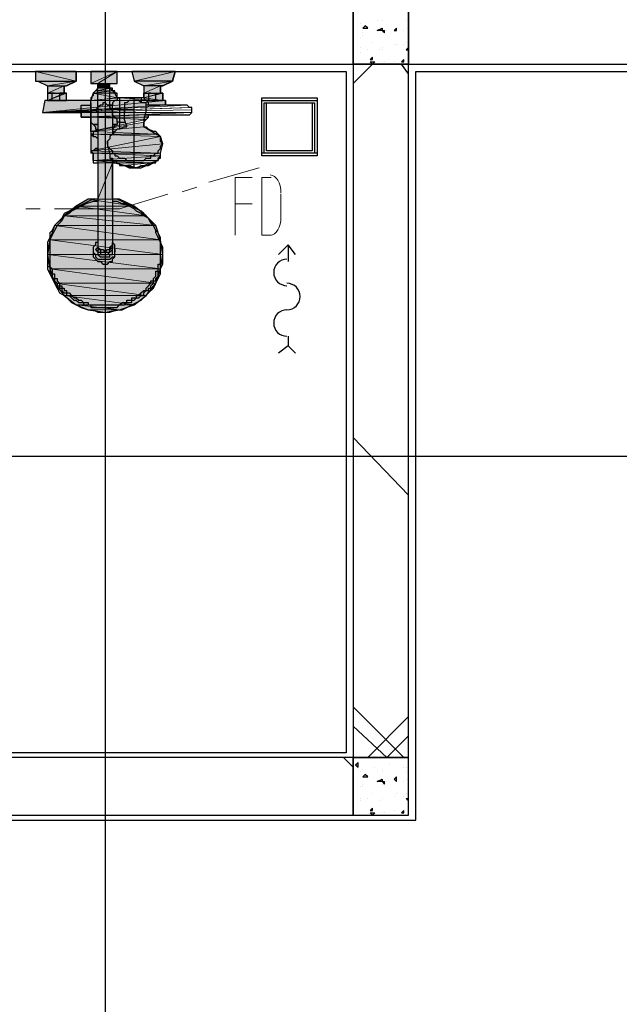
# Model space of a CAD drawing. Header units: millimetres. Extents: x 0 to 420, y 0 to 297.
# Tile 47 of 68: x 263 to 273, y 156 to 174. Entities that reach past the tile are written whole.
import ezdxf

# ---------------------------------------------------------------- set-up
doc = ezdxf.new("R2010")
doc.units = ezdxf.units.MM
doc.layers.add('FILL_FFFFFF', color=7, linetype='Continuous', true_color=0xffffff)
doc.layers.add('LINE_FFFFFF', color=7, linetype='Continuous', true_color=0xffffff)
doc.layers.add('LINE_000000', color=7, linetype='Continuous')

msp = doc.modelspace()

# ---------------------------------------------------------------- hatches: boundary and pattern name
at = {"layer": 'FILL_FFFFFF'}
h = msp.add_hatch(color=7, dxfattribs=at)
h.dxf.hatch_style = 1
h.paths.add_polyline_path([(262.848, 172.551), (263.567, 172.551), (262.848, 172.72), (262.848, 172.551)])
h = msp.add_hatch(color=7, dxfattribs=at)
h.dxf.hatch_style = 1
h.paths.add_polyline_path([(263.567, 172.551), (262.848, 172.72), (263.567, 172.72), (263.567, 172.551)])
h = msp.add_hatch(color=7, dxfattribs=at)
h.dxf.hatch_style = 1
h.paths.add_polyline_path([(263.821, 172.508), (263.948, 172.508), (264.287, 172.72), (263.821, 172.508)])
h = msp.add_hatch(color=7, dxfattribs=at)
h.dxf.hatch_style = 1
h.paths.add_polyline_path([(263.821, 172.72), (263.821, 172.508), (264.287, 172.72), (263.821, 172.72)])
h = msp.add_hatch(color=7, dxfattribs=at)
h.dxf.hatch_style = 1
h.paths.add_polyline_path([(263.948, 172.508), (264.287, 172.72), (264.287, 172.508), (263.948, 172.508)])
h = msp.add_hatch(color=7, dxfattribs=at)
h.dxf.hatch_style = 1
h.paths.add_polyline_path([(264.541, 172.72), (264.583, 172.551), (265.303, 172.72), (264.541, 172.72)])
h = msp.add_hatch(color=7, dxfattribs=at)
h.dxf.hatch_style = 1
h.paths.add_polyline_path([(265.303, 172.72), (264.583, 172.551), (265.261, 172.551), (265.303, 172.72)])
h = msp.add_hatch(color=7, dxfattribs=at)
h.dxf.hatch_style = 1
h.paths.add_polyline_path([(262.89, 172.551), (263.059, 172.466), (263.567, 172.551), (262.89, 172.551)])
h = msp.add_hatch(color=7, dxfattribs=at)
h.dxf.hatch_style = 1
h.paths.add_polyline_path([(263.567, 172.551), (263.059, 172.466), (263.398, 172.466), (263.567, 172.551)])
h = msp.add_hatch(color=7, dxfattribs=at)
h.dxf.hatch_style = 1
h.paths.add_polyline_path([(263.059, 172.466), (263.356, 172.466), (263.059, 172.339), (263.059, 172.466)])
h = msp.add_hatch(color=7, dxfattribs=at)
h.dxf.hatch_style = 1
h.paths.add_polyline_path([(263.356, 172.466), (263.059, 172.339), (263.356, 172.339), (263.356, 172.466)])
h = msp.add_hatch(color=7, dxfattribs=at)
h.dxf.hatch_style = 1
h.paths.add_polyline_path([(264.16, 172.508), (263.948, 172.424), (264.16, 172.424), (264.16, 172.508)])
h = msp.add_hatch(color=7, dxfattribs=at)
h.dxf.hatch_style = 1
h.paths.add_polyline_path([(263.948, 172.508), (263.948, 172.424), (264.16, 172.508), (263.948, 172.508)])
h = msp.add_hatch(color=7, dxfattribs=at)
h.dxf.hatch_style = 1
h.paths.add_polyline_path([(264.583, 172.551), (264.753, 172.466), (265.261, 172.551), (264.583, 172.551)])
h = msp.add_hatch(color=7, dxfattribs=at)
h.dxf.hatch_style = 1
h.paths.add_polyline_path([(265.261, 172.551), (264.753, 172.466), (265.091, 172.466), (265.261, 172.551)])
h = msp.add_hatch(color=7, dxfattribs=at)
h.dxf.hatch_style = 1
h.paths.add_polyline_path([(265.049, 172.466), (264.753, 172.339), (265.049, 172.339), (265.049, 172.466)])
h = msp.add_hatch(color=7, dxfattribs=at)
h.dxf.hatch_style = 1
h.paths.add_polyline_path([(264.753, 172.466), (264.753, 172.339), (265.049, 172.466), (264.753, 172.466)])
h = msp.add_hatch(color=7, dxfattribs=at)
h.dxf.hatch_style = 1
h.paths.add_polyline_path([(263.398, 172.339), (263.059, 172.212), (263.398, 172.212), (263.398, 172.339)])
h = msp.add_hatch(color=7, dxfattribs=at)
h.dxf.hatch_style = 1
h.paths.add_polyline_path([(263.059, 172.339), (263.059, 172.212), (263.356, 172.339), (263.059, 172.339)])
h = msp.add_hatch(color=7, dxfattribs=at)
h.dxf.hatch_style = 1
h.paths.add_polyline_path([(263.821, 172.212), (264.287, 172.254), (263.864, 172.339), (263.821, 172.212)])
h = msp.add_hatch(color=7, dxfattribs=at)
h.dxf.hatch_style = 1
h.paths.add_polyline_path([(263.906, 172.381), (264.202, 172.381), (263.864, 172.339), (263.906, 172.381)])
h = msp.add_hatch(color=7, dxfattribs=at)
h.dxf.hatch_style = 1
h.paths.add_polyline_path([(264.202, 172.381), (263.864, 172.339), (264.245, 172.339), (264.202, 172.381)])
h = msp.add_hatch(color=7, dxfattribs=at)
h.dxf.hatch_style = 1
h.paths.add_polyline_path([(264.287, 172.254), (263.864, 172.339), (264.245, 172.339), (264.287, 172.254)])
h = msp.add_hatch(color=7, dxfattribs=at)
h.dxf.hatch_style = 1
h.paths.add_polyline_path([(265.091, 172.339), (264.753, 172.254), (265.091, 172.212), (265.091, 172.339)])
h = msp.add_hatch(color=7, dxfattribs=at)
h.dxf.hatch_style = 1
h.paths.add_polyline_path([(264.753, 172.339), (264.753, 172.254), (265.049, 172.339), (264.753, 172.339)])
h = msp.add_hatch(color=7, dxfattribs=at)
h.dxf.hatch_style = 1
h.paths.add_polyline_path([(263.017, 172.212), (265.134, 172.212), (262.975, 172), (263.017, 172.212)])
h = msp.add_hatch(color=7, dxfattribs=at)
h.dxf.hatch_style = 1
h.paths.add_polyline_path([(265.134, 172.212), (262.975, 172), (265.134, 172.127), (265.134, 172.212)])
h = msp.add_hatch(color=7, dxfattribs=at)
h.dxf.hatch_style = 1
h.paths.add_polyline_path([(264.329, 172.254), (263.821, 172.212), (265.049, 172.212), (264.329, 172.254)])
h = msp.add_hatch(color=7, dxfattribs=at)
h.dxf.hatch_style = 1
h.paths.add_polyline_path([(263.652, 172), (263.652, 171.916), (265.599, 172), (263.652, 172)])
h = msp.add_hatch(color=7, dxfattribs=at)
h.dxf.hatch_style = 1
h.paths.add_polyline_path([(263.821, 171.916), (263.821, 171.662), (264.795, 171.873), (263.821, 171.916)])
h = msp.add_hatch(color=7, dxfattribs=at)
h.dxf.hatch_style = 1
h.paths.add_polyline_path([(264.837, 171.916), (263.821, 171.916), (264.795, 171.873), (264.837, 171.916)])
h = msp.add_hatch(color=7, dxfattribs=at)
h.dxf.hatch_style = 1
h.paths.add_polyline_path([(264.753, 171.831), (263.821, 171.662), (264.753, 171.746), (264.753, 171.831)])
h = msp.add_hatch(color=7, dxfattribs=at)
h.dxf.hatch_style = 1
h.paths.add_polyline_path([(264.753, 171.746), (263.821, 171.662), (264.964, 171.619), (264.753, 171.746)])
h = msp.add_hatch(color=7, dxfattribs=at)
h.dxf.hatch_style = 1
h.paths.add_polyline_path([(263.821, 171.323), (265.049, 171.577), (263.821, 171.619), (263.821, 171.323)])
h = msp.add_hatch(color=7, dxfattribs=at)
h.dxf.hatch_style = 1
h.paths.add_polyline_path([(265.049, 171.577), (263.821, 171.619), (264.964, 171.619), (265.049, 171.577)])
h = msp.add_hatch(color=7, dxfattribs=at)
h.dxf.hatch_style = 1
h.paths.add_polyline_path([(263.821, 171.323), (265.091, 171.45), (265.049, 171.577), (263.821, 171.323)])
h = msp.add_hatch(color=7, dxfattribs=at)
h.dxf.hatch_style = 1
h.paths.add_polyline_path([(265.049, 171.281), (263.821, 171.323), (265.091, 171.45), (265.049, 171.281)])
h = msp.add_hatch(color=7, dxfattribs=at)
h.dxf.hatch_style = 1
h.paths.add_polyline_path([(263.864, 171.281), (265.049, 171.281), (263.821, 171.323), (263.864, 171.281)])
h = msp.add_hatch(color=7, dxfattribs=at)
h.dxf.hatch_style = 1
h.paths.add_polyline_path([(263.864, 171.154), (265.049, 171.238), (263.864, 171.281), (263.864, 171.154)])
h = msp.add_hatch(color=7, dxfattribs=at)
h.dxf.hatch_style = 1
h.paths.add_polyline_path([(265.049, 171.238), (263.864, 171.281), (265.049, 171.281), (265.049, 171.238)])
h = msp.add_hatch(color=7, dxfattribs=at)
h.dxf.hatch_style = 1
h.paths.add_polyline_path([(265.049, 171.238), (265.007, 171.154), (263.864, 171.154), (265.049, 171.238)])
h = msp.add_hatch(color=7, dxfattribs=at)
h.dxf.hatch_style = 1
h.paths.add_polyline_path([(265.007, 171.154), (263.864, 171.154), (264.88, 171.111), (265.007, 171.154)])
h = msp.add_hatch(color=7, dxfattribs=at)
h.dxf.hatch_style = 1
h.paths.add_polyline_path([(263.948, 171.111), (264.202, 171.111), (263.948, 170.476), (263.948, 171.111)])
h = msp.add_hatch(color=7, dxfattribs=at)
h.dxf.hatch_style = 1
h.paths.add_polyline_path([(264.202, 171.111), (263.948, 170.476), (264.202, 170.476), (264.202, 171.111)])
h = msp.add_hatch(color=7, dxfattribs=at)
h.dxf.hatch_style = 1
h.paths.add_polyline_path([(264.245, 171.111), (264.414, 171.069), (264.88, 171.111), (264.245, 171.111)])
h = msp.add_hatch(color=7, dxfattribs=at)
h.dxf.hatch_style = 1
h.paths.add_polyline_path([(263.567, 170.349), (264.583, 170.349), (263.779, 170.476), (263.567, 170.349)])
h = msp.add_hatch(color=7, dxfattribs=at)
h.dxf.hatch_style = 1
h.paths.add_polyline_path([(264.583, 170.349), (263.779, 170.476), (264.329, 170.476), (264.583, 170.349)])
h = msp.add_hatch(color=7, dxfattribs=at)
h.dxf.hatch_style = 1
h.paths.add_polyline_path([(263.356, 170.18), (264.795, 170.18), (263.567, 170.349), (263.356, 170.18)])
h = msp.add_hatch(color=7, dxfattribs=at)
h.dxf.hatch_style = 1
h.paths.add_polyline_path([(264.795, 170.18), (263.567, 170.349), (264.583, 170.349), (264.795, 170.18)])
h = msp.add_hatch(color=7, dxfattribs=at)
h.dxf.hatch_style = 1
h.paths.add_polyline_path([(263.186, 170.011), (264.964, 170.011), (263.356, 170.18), (263.186, 170.011)])
h = msp.add_hatch(color=7, dxfattribs=at)
h.dxf.hatch_style = 1
h.paths.add_polyline_path([(264.964, 170.011), (263.356, 170.18), (264.795, 170.18), (264.964, 170.011)])
h = msp.add_hatch(color=7, dxfattribs=at)
h.dxf.hatch_style = 1
h.paths.add_polyline_path([(263.102, 169.757), (265.049, 169.757), (263.186, 170.011), (263.102, 169.757)])
h = msp.add_hatch(color=7, dxfattribs=at)
h.dxf.hatch_style = 1
h.paths.add_polyline_path([(265.049, 169.757), (263.186, 170.011), (264.964, 170.011), (265.049, 169.757)])
h = msp.add_hatch(color=7, dxfattribs=at)
h.dxf.hatch_style = 1
h.paths.add_polyline_path([(263.059, 169.503), (265.091, 169.503), (263.102, 169.757), (263.059, 169.503)])
h = msp.add_hatch(color=7, dxfattribs=at)
h.dxf.hatch_style = 1
h.paths.add_polyline_path([(265.091, 169.503), (263.102, 169.757), (265.049, 169.757), (265.091, 169.503)])
h = msp.add_hatch(color=7, dxfattribs=at)
h.dxf.hatch_style = 1
h.paths.add_polyline_path([(263.102, 169.249), (265.049, 169.249), (263.059, 169.503), (263.102, 169.249)])
h = msp.add_hatch(color=7, dxfattribs=at)
h.dxf.hatch_style = 1
h.paths.add_polyline_path([(265.049, 169.249), (263.059, 169.503), (265.091, 169.503), (265.049, 169.249)])
h = msp.add_hatch(color=7, dxfattribs=at)
h.dxf.hatch_style = 1
h.paths.add_polyline_path([(263.186, 168.995), (264.964, 168.995), (263.102, 169.249), (263.186, 168.995)])
h = msp.add_hatch(color=7, dxfattribs=at)
h.dxf.hatch_style = 1
h.paths.add_polyline_path([(264.964, 168.995), (263.102, 169.249), (265.049, 169.249), (264.964, 168.995)])
h = msp.add_hatch(color=7, dxfattribs=at)
h.dxf.hatch_style = 1
h.paths.add_polyline_path([(263.356, 168.783), (264.795, 168.783), (263.186, 168.995), (263.356, 168.783)])
h = msp.add_hatch(color=7, dxfattribs=at)
h.dxf.hatch_style = 1
h.paths.add_polyline_path([(264.795, 168.783), (263.186, 168.995), (264.964, 168.995), (264.795, 168.783)])
h = msp.add_hatch(color=7, dxfattribs=at)
h.dxf.hatch_style = 1
h.paths.add_polyline_path([(263.567, 168.614), (264.583, 168.614), (263.356, 168.783), (263.567, 168.614)])
h = msp.add_hatch(color=7, dxfattribs=at)
h.dxf.hatch_style = 1
h.paths.add_polyline_path([(264.583, 168.614), (263.356, 168.783), (264.795, 168.783), (264.583, 168.614)])
h = msp.add_hatch(color=7, dxfattribs=at)
h.dxf.hatch_style = 1
h.paths.add_polyline_path([(263.779, 168.529), (264.329, 168.529), (263.567, 168.614), (263.779, 168.529)])
h = msp.add_hatch(color=7, dxfattribs=at)
h.dxf.hatch_style = 1
h.paths.add_polyline_path([(264.329, 168.529), (263.567, 168.614), (264.583, 168.614), (264.329, 168.529)])

# ---------------------------------------------------------------- linework, layer by layer
at = {"layer": 'LINE_000000', "lineweight": 25}
for p, q in [((264.075, 246.084), (264.075, 63.754)), ((268.563, 173.567), (268.563, 173.567)), ((268.605, 173.482), (268.647, 173.524)), ((268.69, 173.482), (268.647, 173.524)), ((268.859, 173.609), (268.859, 173.609)), ((268.944, 173.609), (268.944, 173.609)), ((269.367, 173.609), (269.367, 173.609)), ((268.605, 173.482), (268.69, 173.482)), ((268.605, 173.397), (268.605, 173.397)), ((268.605, 173.355), (268.605, 173.355)), ((268.901, 173.44), (268.901, 173.44)), ((268.944, 173.44), (268.986, 173.44)), ((268.944, 173.44), (268.986, 173.397)), ((268.944, 173.397), (268.944, 173.397)), ((268.986, 173.397), (268.986, 173.44)), ((269.028, 173.44), (269.028, 173.44)), ((269.155, 173.44), (269.198, 173.482)), ((269.155, 173.44), (269.198, 173.44)), ((269.198, 173.44), (269.198, 173.482)), ((269.325, 173.44), (269.325, 173.44)), ((269.367, 173.482), (269.367, 173.482)), ((268.563, 173.313), (268.563, 173.313)), ((268.774, 173.228), (268.774, 173.228)), ((269.155, 173.186), (269.155, 173.186)), ((269.198, 173.186), (269.198, 173.186)), ((269.325, 173.186), (269.325, 173.186)), ((269.325, 173.186), (269.325, 173.186)), ((269.367, 173.228), (269.367, 173.228)), ((268.436, 173.016), (268.436, 173.016)), ((268.563, 173.143), (268.563, 173.143)), ((268.563, 173.059), (268.563, 173.059)), ((268.69, 173.101), (268.69, 173.101)), ((268.732, 172.932), (268.774, 172.974)), ((268.774, 172.932), (268.774, 172.974)), ((268.901, 173.101), (268.901, 173.101)), ((268.944, 173.143), (268.944, 173.143)), ((268.944, 173.101), (268.944, 173.101)), ((269.367, 173.101), (269.409, 173.143)), ((269.367, 173.101), (269.409, 173.101)), ((269.367, 173.101), (269.367, 173.101)), ((268.436, 172.508), (268.774, 172.847)), ((268.732, 172.932), (268.774, 172.932)), ((268.732, 172.889), (268.817, 172.889)), ((268.732, 172.889), (268.774, 172.847)), ((268.774, 172.847), (268.817, 172.889)), ((268.944, 172.889), (268.944, 172.889)), ((268.986, 172.889), (268.986, 172.889)), ((269.155, 172.889), (269.155, 172.889)), ((269.282, 172.889), (269.325, 172.932)), ((269.282, 172.889), (269.325, 172.889)), ((269.409, 172.678), (269.282, 172.847)), ((269.325, 172.889), (269.325, 172.932)), ((269.325, 172.932), (269.325, 172.932)), ((262.848, 172.72), (262.848, 172.72)), ((263.567, 172.72), (263.567, 172.72)), ((263.821, 172.72), (263.821, 172.72)), ((264.075, 172.72), (264.075, 168.487)), ((264.287, 172.72), (264.287, 172.72)), ((264.287, 172.551), (264.287, 172.72)), ((264.541, 172.72), (264.541, 172.72)), ((264.541, 172.72), (265.261, 172.72)), ((265.303, 172.72), (265.261, 172.72)), ((269.536, 159.554), (269.536, 172.72)), ((269.536, 172.72), (281.601, 172.72)), ((262.848, 172.551), (262.89, 172.551)), ((262.89, 172.551), (263.567, 172.551)), ((263.059, 172.466), (263.059, 172.466)), ((263.356, 172.466), (263.356, 172.339)), ((263.398, 172.466), (263.398, 172.466)), ((263.567, 172.551), (263.567, 172.551)), ((263.821, 172.551), (263.821, 172.551)), ((263.821, 172.551), (263.821, 172.508)), ((263.821, 172.508), (264.287, 172.508)), ((263.948, 172.085), (263.948, 172.508)), ((264.16, 172.085), (264.16, 172.508)), ((264.287, 172.508), (264.287, 172.551)), ((264.583, 172.551), (264.583, 172.551)), ((265.261, 172.551), (264.583, 172.551)), ((264.753, 172.466), (264.753, 172.466)), ((265.049, 172.466), (265.049, 172.339)), ((265.091, 172.466), (265.091, 172.466)), ((265.261, 172.551), (265.261, 172.551)), ((263.059, 172.339), (263.059, 172.339)), ((263.059, 172.339), (263.059, 172.212)), ((263.186, 172.339), (263.144, 172.339)), ((263.271, 172.339), (263.271, 172.339)), ((263.398, 172.212), (263.398, 172.339)), ((263.398, 172.339), (263.398, 172.339)), ((263.864, 172.339), (263.864, 172.339)), ((263.864, 172.339), (263.948, 172.339)), ((263.864, 172.339), (263.948, 172.339)), ((263.864, 172.339), (263.864, 172.339)), ((263.864, 172.339), (263.948, 172.339)), ((263.864, 172.339), (263.864, 172.339)), ((263.948, 172.424), (263.948, 172.424)), ((264.245, 172.339), (264.16, 172.339)), ((264.287, 172.339), (264.16, 172.339)), ((264.245, 172.339), (264.245, 172.339)), ((264.245, 172.339), (264.287, 172.339)), ((264.245, 172.339), (264.245, 172.339)), ((264.287, 172.339), (264.287, 172.339)), ((264.287, 172.339), (264.287, 172.339)), ((264.753, 172.339), (265.091, 172.339)), ((264.753, 172.254), (264.753, 172.339)), ((264.753, 172.339), (264.753, 172.339)), ((264.88, 172.339), (264.837, 172.339)), ((264.964, 172.339), (264.964, 172.339)), ((265.091, 172.339), (265.091, 172.339)), ((265.091, 172.339), (265.091, 172.212)), ((263.017, 172.212), (263.017, 172.212)), ((263.059, 172.212), (263.059, 172.212)), ((263.059, 172.212), (263.398, 172.212)), ((263.102, 172.212), (263.102, 172.212)), ((263.144, 172.212), (263.186, 172.212)), ((263.271, 172.212), (263.271, 172.212)), ((263.356, 172.212), (263.356, 172.212)), ((263.398, 172.212), (263.398, 172.212)), ((263.652, 172.127), (263.652, 172.127)), ((263.821, 171.873), (263.821, 172.212)), ((263.821, 172.17), (263.821, 172.17)), ((263.821, 172.17), (263.821, 172.17)), ((263.821, 172.17), (263.821, 171.916)), ((263.948, 172.127), (263.948, 172.127)), ((263.948, 172.127), (263.948, 172.127)), ((264.287, 172.254), (264.287, 172.254)), ((264.287, 172.254), (264.329, 172.254)), ((264.329, 172.254), (264.329, 172.254)), ((264.329, 172.254), (264.329, 171.831)), ((264.329, 172.254), (264.329, 172.254)), ((264.414, 172.17), (264.414, 172.17)), ((264.583, 171.027), (264.583, 172.254)), ((264.71, 172.254), (264.71, 172.254)), ((264.71, 172.254), (264.71, 172.17)), ((265.091, 172.212), (264.795, 172.212)), ((264.795, 172.212), (265.091, 172.212)), ((264.795, 172.212), (264.795, 172.212)), ((264.795, 172.127), (264.795, 172.127)), ((264.837, 172.127), (264.795, 172.127)), ((264.837, 172.212), (264.88, 172.212)), ((264.837, 172.127), (264.837, 172.127)), ((264.964, 172.212), (264.964, 172.212)), ((265.049, 172.212), (265.049, 172.212)), ((265.134, 172.212), (265.091, 172.212)), ((265.091, 172.212), (265.091, 172.212)), ((265.134, 172.212), (265.134, 172.127)), ((262.975, 172), (262.975, 172)), ((262.975, 172), (263.017, 172)), ((263.017, 172), (263.652, 172)), ((263.948, 172.085), (263.948, 172.085)), ((263.948, 172.043), (263.948, 169.714)), ((264.583, 172.043), (264.075, 172.043)), ((264.202, 172.043), (264.202, 172.043)), ((264.202, 172.043), (264.202, 171.619)), ((264.202, 171.958), (264.202, 171.958)), ((263.652, 171.916), (263.652, 171.916)), ((263.821, 171.916), (263.821, 171.916)), ((263.821, 171.916), (263.821, 171.916)), ((263.864, 171.789), (263.864, 171.789)), ((263.864, 171.789), (263.864, 171.789)), ((263.864, 171.789), (263.948, 171.789)), ((263.864, 171.789), (263.864, 171.789)), ((263.864, 171.789), (263.864, 171.789)), ((264.245, 171.789), (264.202, 171.789)), ((264.245, 171.789), (264.202, 171.789)), ((264.245, 171.789), (264.287, 171.789)), ((264.245, 171.789), (264.245, 171.789)), ((264.245, 171.789), (264.245, 171.789)), ((264.287, 171.789), (264.287, 171.789)), ((264.287, 171.789), (264.287, 171.789)), ((264.329, 171.831), (264.329, 171.831)), ((264.329, 171.831), (264.329, 171.704)), ((264.329, 171.831), (264.329, 171.831)), ((264.837, 171.916), (264.753, 171.916)), ((264.753, 171.789), (264.753, 171.789)), ((264.753, 171.789), (264.753, 171.746)), ((264.837, 171.916), (264.837, 171.916)), ((263.821, 171.662), (263.821, 171.662)), ((263.821, 171.619), (263.821, 171.619)), ((263.821, 171.619), (263.821, 171.619)), ((263.864, 171.662), (263.864, 171.662)), ((263.864, 171.662), (263.948, 171.662)), ((263.864, 171.662), (263.864, 171.662)), ((263.864, 171.619), (263.864, 171.619)), ((263.864, 171.619), (263.864, 171.577)), ((263.864, 171.619), (263.864, 171.619)), ((264.202, 171.704), (264.202, 171.704)), ((264.245, 171.662), (264.202, 171.662)), ((264.414, 171.746), (264.414, 171.746)), ((264.753, 171.746), (264.753, 171.746)), ((264.753, 171.746), (264.795, 171.746)), ((263.948, 171.535), (263.948, 171.535)), ((264.118, 171.45), (264.118, 171.492)), ((264.16, 171.281), (264.118, 171.45)), ((265.049, 171.281), (265.091, 171.45)), ((265.091, 171.45), (265.091, 171.45)), ((263.821, 171.323), (263.821, 171.323)), ((263.821, 171.323), (263.821, 171.281)), ((263.821, 171.323), (263.821, 171.323)), ((263.864, 171.323), (263.821, 171.323)), ((263.821, 171.323), (263.821, 171.323)), ((263.864, 171.281), (263.821, 171.281)), ((263.821, 171.281), (263.821, 171.281)), ((263.864, 171.323), (263.864, 171.323)), ((263.864, 171.281), (263.864, 171.281)), ((264.16, 171.281), (264.16, 171.281)), ((264.16, 171.281), (264.16, 171.281)), ((263.864, 171.154), (263.864, 171.154)), ((264.202, 171.196), (264.202, 169.714)), ((264.202, 171.111), (264.202, 171.111)), ((264.202, 171.111), (264.245, 171.111)), ((264.245, 171.111), (264.245, 171.111)), ((264.499, 171.027), (264.499, 171.027)), ((264.499, 171.027), (264.541, 171.027)), ((264.583, 171.027), (264.583, 171.027)), ((264.583, 171.027), (264.626, 171.027)), ((264.626, 171.027), (264.626, 171.027)), ((264.668, 171.027), (264.668, 171.027)), ((264.668, 171.027), (264.71, 171.027)), ((263.948, 169.714), (263.948, 169.672)), ((263.948, 169.714), (263.948, 169.672)), ((264.202, 169.672), (264.202, 169.714)), ((264.202, 169.714), (264.202, 169.672)), ((263.864, 169.587), (263.864, 169.545)), ((263.948, 169.672), (263.948, 169.63)), ((263.948, 169.63), (263.948, 169.63)), ((263.948, 169.545), (263.948, 169.545)), ((264.16, 169.545), (264.16, 169.545)), ((264.202, 169.672), (264.202, 169.672)), ((264.202, 169.672), (264.202, 169.63)), ((264.202, 169.545), (264.202, 169.545)), ((264.245, 169.587), (264.245, 169.587)), ((264.245, 169.587), (264.245, 169.545)), ((267.293, 169.672), (267.293, 169.376)), ((263.059, 169.503), (263.059, 169.46)), ((264.033, 169.46), (264.033, 169.46)), ((265.091, 169.46), (265.091, 169.503)), ((264.202, 168.614), (264.202, 168.614)), ((267.293, 168.063), (267.293, 167.894)), ((269.409, 165.269), (268.436, 166.285)), ((326.094, 165.947), (216.366, 165.947)), ((269.325, 160.655), (268.436, 161.544)), ((268.69, 160.655), (269.409, 161.375)), ((268.436, 160.486), (268.266, 160.655)), ((268.478, 160.528), (268.52, 160.57)), ((268.478, 160.528), (268.52, 160.486)), ((268.52, 160.486), (268.52, 160.57)), ((269.071, 160.528), (269.071, 160.528)), ((268.52, 160.443), (268.52, 160.443)), ((268.563, 160.401), (268.563, 160.401)), ((268.605, 160.443), (268.605, 160.443)), ((268.605, 160.316), (268.647, 160.359)), ((268.69, 160.316), (268.647, 160.359)), ((268.817, 160.486), (268.817, 160.486)), ((268.859, 160.401), (268.859, 160.401)), ((268.944, 160.443), (268.944, 160.443)), ((268.944, 160.401), (268.944, 160.401)), ((269.325, 160.486), (269.325, 160.486)), ((269.367, 160.486), (269.367, 160.486)), ((269.367, 160.401), (269.367, 160.401)), ((268.605, 160.316), (268.69, 160.316)), ((268.605, 160.189), (268.605, 160.189)), ((268.901, 160.232), (268.901, 160.232)), ((268.944, 160.232), (268.986, 160.232)), ((268.944, 160.232), (268.986, 160.189)), ((268.944, 160.189), (268.944, 160.189)), ((268.986, 160.189), (268.986, 160.232)), ((269.028, 160.232), (269.028, 160.232)), ((269.155, 160.274), (269.198, 160.316)), ((269.155, 160.274), (269.198, 160.232)), ((269.198, 160.232), (269.198, 160.316)), ((269.325, 160.232), (269.325, 160.232)), ((269.367, 160.274), (269.367, 160.274)), ((268.563, 160.147), (268.563, 160.147)), ((268.605, 160.147), (268.605, 160.147)), ((268.774, 160.02), (268.774, 160.02)), ((269.198, 160.02), (269.198, 160.02)), ((269.367, 160.02), (269.367, 160.02)), ((268.563, 159.935), (268.563, 159.935)), ((268.563, 159.893), (268.563, 159.893)), ((268.69, 159.935), (268.69, 159.935)), ((268.901, 159.893), (268.901, 159.893)), ((268.944, 159.935), (268.944, 159.935)), ((268.944, 159.935), (268.944, 159.935)), ((269.155, 159.978), (269.155, 159.978)), ((269.325, 159.978), (269.325, 159.978)), ((269.325, 159.978), (269.325, 159.978)), ((269.367, 159.935), (269.409, 159.935)), ((269.367, 159.935), (269.409, 159.893)), ((269.367, 159.893), (269.367, 159.893)), ((268.436, 159.808), (268.436, 159.808)), ((268.732, 159.724), (268.774, 159.766)), ((268.732, 159.724), (268.774, 159.724)), ((268.732, 159.681), (268.817, 159.681)), ((268.732, 159.681), (268.774, 159.639)), ((268.774, 159.724), (268.774, 159.766)), ((268.774, 159.639), (268.817, 159.681)), ((268.944, 159.681), (268.944, 159.681)), ((268.986, 159.681), (268.986, 159.681)), ((269.155, 159.724), (269.155, 159.724)), ((269.282, 159.681), (269.325, 159.724)), ((269.282, 159.681), (269.325, 159.681)), ((269.325, 159.681), (269.325, 159.724)), ((269.325, 159.724), (269.325, 159.724)), ((259.8, 159.554), (269.536, 159.554))]:
    msp.add_line(p, q, dxfattribs=at)
at = {"layer": 'LINE_000000', "lineweight": 13}
for p, q in [((266.785, 171.027), (265.896, 170.773)), ((265.684, 170.688), (265.43, 170.603)), ((267.166, 170.138), (267.166, 170.561)), ((266.361, 170.392), (266.658, 170.392)), ((262.932, 170.307), (262.678, 170.307)), ((266.827, 169.841), (266.996, 169.841))]:
    msp.add_line(p, q, dxfattribs=at)
at = {"layer": 'LINE_000000', "lineweight": 25}
for points in [[(268.436, 172.847), (268.436, 173.821), (244.052, 173.821), (244.052, 172.847), (268.436, 172.847)], [(269.409, 173.821), (268.436, 173.821), (268.436, 172.847), (269.409, 172.847), (269.409, 173.821)], [(281.728, 172.847), (281.728, 173.821), (269.409, 173.821), (269.409, 172.847), (281.728, 172.847)], [(268.859, 173.44), (268.944, 173.482), (268.944, 173.44), (268.859, 173.44)], [(268.436, 160.655), (269.409, 160.655), (269.409, 172.847), (268.436, 172.847), (268.436, 160.655)], [(263.948, 170.476), (263.779, 170.476), (263.567, 170.349), (263.356, 170.18), (263.186, 170.011), (263.102, 169.757), (263.059, 169.503), (263.102, 169.249), (263.186, 168.995), (263.356, 168.783), (263.567, 168.614), (263.779, 168.529), (264.075, 168.487), (264.329, 168.529), (264.583, 168.614), (264.795, 168.783), (264.964, 168.995), (265.049, 169.249), (265.091, 169.503), (265.049, 169.757), (264.964, 170.011), (264.795, 170.18), (264.583, 170.349), (264.329, 170.476), (264.202, 170.476), (264.202, 171.111), (264.245, 171.111), (264.583, 171.027), (264.753, 171.069), (264.88, 171.111), (265.007, 171.154), (265.049, 171.238), (265.049, 171.281), (265.091, 171.45), (265.049, 171.577), (264.964, 171.619), (264.753, 171.746), (264.753, 171.831), (264.795, 171.873), (264.837, 171.916), (264.837, 171.958), (265.515, 171.958), (265.557, 171.958), (265.599, 172), (265.599, 172.043), (265.599, 172.085), (265.557, 172.085), (265.515, 172.127), (265.134, 172.127), (265.134, 172.212), (265.091, 172.212), (265.049, 172.212), (265.091, 172.212), (265.091, 172.339), (265.049, 172.339), (265.049, 172.466), (265.091, 172.466), (265.261, 172.551), (265.303, 172.72), (264.541, 172.72), (264.583, 172.551), (264.753, 172.466), (264.753, 172.339), (264.753, 172.254), (264.329, 172.254), (264.287, 172.254), (264.245, 172.339), (264.202, 172.381), (264.16, 172.424), (264.16, 172.508), (264.287, 172.508), (264.287, 172.72), (263.821, 172.72), (263.821, 172.508), (263.948, 172.508), (263.948, 172.424), (263.906, 172.381), (263.864, 172.339), (263.821, 172.212), (263.398, 172.212), (263.398, 172.339), (263.356, 172.339), (263.356, 172.466), (263.398, 172.466), (263.567, 172.551), (263.567, 172.72), (262.848, 172.72), (262.848, 172.551), (262.89, 172.551), (263.059, 172.466), (263.059, 172.339), (263.059, 172.212), (263.017, 172.212), (262.975, 172), (263.652, 172), (263.652, 171.916), (263.821, 171.916), (263.821, 171.662), (263.821, 171.619), (263.821, 171.323), (263.864, 171.281), (263.864, 171.154), (263.864, 171.111), (263.906, 171.111), (263.948, 171.111), (263.948, 170.476)], [(267.801, 172.254), (267.801, 171.238), (266.827, 171.238), (266.827, 172.254), (267.801, 172.254)], [(267.801, 172.212), (267.801, 171.281), (266.827, 171.281), (266.827, 172.212), (267.801, 172.212)], [(267.758, 172.17), (267.758, 171.281), (266.869, 171.281), (266.869, 172.17), (267.758, 172.17)], [(267.716, 172.17), (267.716, 171.323), (266.912, 171.323), (266.912, 172.17), (267.716, 172.17)], [(263.948, 171.789), (263.864, 171.789), (263.948, 171.789)], [(264.202, 171.789), (264.287, 171.789), (264.202, 171.789)], [(268.436, 159.639), (268.436, 160.655), (259.884, 160.655), (259.884, 159.639), (268.436, 159.639)], [(269.409, 160.655), (268.436, 160.655), (268.436, 159.639), (269.409, 159.639), (269.409, 160.655)], [(268.859, 160.232), (268.944, 160.274), (268.944, 160.232), (268.859, 160.232)]]:
    msp.add_lwpolyline(points, close=True, dxfattribs=at)
for points in [[(244.306, 124.841), (244.306, 159.554), (252.857, 159.554), (252.857, 160.74), (244.306, 160.74), (244.306, 172.72), (268.309, 172.72), (268.309, 160.74), (259.8, 160.74), (259.8, 159.554)], [(263.567, 172.72), (262.848, 172.72), (262.848, 172.551)], [(263.567, 172.72), (263.567, 172.551), (263.398, 172.466)], [(264.287, 172.72), (263.821, 172.72), (263.821, 172.551)], [(264.541, 172.72), (264.583, 172.551), (264.753, 172.466), (264.753, 172.339)], [(265.303, 172.72), (265.261, 172.551), (265.091, 172.466), (264.753, 172.466)], [(262.89, 172.551), (263.059, 172.466), (263.398, 172.466)], [(263.059, 172.466), (263.059, 172.339), (263.398, 172.339)], [(263.059, 172.212), (263.144, 172.212), (263.144, 172.339), (263.059, 172.339)], [(263.398, 172.339), (263.271, 172.339), (263.271, 172.212), (263.398, 172.212)], [(263.864, 172.339), (263.864, 172.297), (263.821, 172.254), (263.821, 172.212)], [(263.948, 172.424), (263.906, 172.381), (263.864, 172.339)], [(264.245, 172.339), (264.245, 172.381), (264.202, 172.381), (264.202, 172.424), (264.16, 172.424)], [(264.287, 172.254), (264.287, 172.297), (264.287, 172.339)], [(264.753, 172.339), (264.837, 172.339), (264.837, 172.212), (264.795, 172.212)], [(265.091, 172.212), (264.964, 172.212), (264.964, 172.339), (265.091, 172.339)], [(263.821, 172.212), (263.017, 172.212), (262.975, 172)], [(263.821, 171.916), (263.652, 171.916), (263.652, 172.127), (263.821, 172.127)], [(263.948, 172.127), (263.948, 172.085), (263.906, 172.043), (263.948, 172), (263.948, 171.958)], [(263.948, 172.127), (263.948, 172.085), (263.906, 172.043), (263.948, 172), (263.948, 171.958)], [(264.202, 172.043), (264.16, 172.085), (264.16, 172.127), (264.118, 172.127), (264.075, 172.17), (264.033, 172.17), (264.033, 172.127), (263.991, 172.127), (263.948, 172.085), (263.948, 172.043)], [(264.202, 171.958), (264.202, 172), (264.202, 172.043), (264.202, 172.085), (264.202, 172.127), (264.16, 172.127)], [(264.202, 171.958), (264.202, 172), (264.202, 172.043), (264.202, 172.085), (264.202, 172.127), (264.16, 172.127)], [(264.287, 172.254), (264.287, 172.212), (264.245, 172.212), (264.202, 172.17), (264.202, 172.127)], [(264.71, 172.254), (264.329, 172.254), (264.329, 171.831), (264.414, 171.831)], [(264.753, 172.17), (264.71, 172.17), (264.668, 172.212), (264.626, 172.212), (264.583, 172.212), (264.541, 172.212), (264.499, 172.212), (264.456, 172.17), (264.414, 172.17), (264.414, 172.127)], [(264.414, 172.127), (264.414, 172.085), (264.414, 172)], [(264.837, 172.127), (264.837, 172.17), (264.795, 172.212), (264.753, 172.254), (264.71, 172.254)], [(264.795, 172.127), (264.795, 172.17), (264.753, 172.17)], [(264.753, 171.958), (265.515, 171.958), (265.557, 171.958), (265.599, 172), (265.599, 172.043), (265.599, 172.085), (265.557, 172.085), (265.515, 172.127), (264.795, 172.127)], [(264.795, 172), (264.795, 172.085), (264.795, 172.127)], [(263.948, 172.085), (263.948, 172.043), (263.948, 172)], [(264.287, 171.831), (264.287, 171.873), (264.245, 171.916), (264.202, 171.958)], [(264.456, 171.746), (264.414, 171.873), (264.414, 172.043)], [(264.795, 172.043), (264.753, 171.873), (264.753, 171.746)], [(263.821, 171.873), (263.821, 171.831), (263.864, 171.789)], [(263.948, 171.662), (263.821, 171.662), (263.821, 171.873)], [(263.864, 171.789), (263.906, 171.746), (263.906, 171.704), (263.948, 171.704)], [(264.202, 171.704), (264.245, 171.746), (264.245, 171.789)], [(264.329, 171.831), (264.287, 171.831), (264.287, 171.789)], [(264.414, 171.746), (264.456, 171.746), (264.456, 171.789)], [(264.753, 171.831), (264.795, 171.873), (264.837, 171.916)], [(263.821, 171.619), (263.864, 171.619), (263.864, 171.577), (263.906, 171.577), (263.948, 171.535)], [(263.821, 171.619), (263.864, 171.577), (263.906, 171.577), (263.948, 171.535)], [(263.864, 171.619), (263.821, 171.619), (263.821, 171.323)], [(263.864, 171.662), (263.864, 171.619), (263.864, 171.577)], [(264.414, 171.746), (264.329, 171.704), (264.287, 171.704), (264.245, 171.662), (264.202, 171.619), (264.16, 171.577), (264.16, 171.535), (264.118, 171.492)], [(265.091, 171.45), (265.049, 171.492), (265.049, 171.535), (265.049, 171.577), (265.007, 171.619), (264.964, 171.662), (264.922, 171.662), (264.837, 171.704), (264.795, 171.746)], [(264.118, 171.492), (264.118, 171.45), (264.118, 171.408), (264.16, 171.365), (264.202, 171.323), (264.202, 171.281), (264.245, 171.281), (264.245, 171.238), (264.287, 171.238), (264.329, 171.196), (264.372, 171.196), (264.414, 171.196), (264.456, 171.154), (264.499, 171.154), (264.541, 171.154), (264.583, 171.154), (264.668, 171.154), (264.71, 171.154), (264.753, 171.154), (264.795, 171.196), (264.837, 171.196), (264.88, 171.196), (264.88, 171.238), (264.922, 171.238), (264.964, 171.281), (265.007, 171.281), (265.007, 171.323), (265.049, 171.365), (265.049, 171.408), (265.091, 171.45)], [(263.948, 171.365), (263.906, 171.365), (263.864, 171.323)], [(263.864, 171.154), (263.864, 171.238), (263.864, 171.281)], [(264.16, 171.281), (264.16, 171.238), (264.16, 171.196), (264.202, 171.196), (264.202, 171.154), (264.245, 171.154), (264.287, 171.111), (264.329, 171.111), (264.329, 171.069), (264.414, 171.069), (264.499, 171.069), (264.626, 171.027), (264.71, 171.069), (264.795, 171.069), (264.837, 171.069), (264.922, 171.111), (264.964, 171.154), (265.007, 171.154), (265.007, 171.196), (265.049, 171.238), (265.049, 171.281)], [(264.16, 171.281), (264.16, 171.238), (264.16, 171.196), (264.202, 171.154), (264.245, 171.111), (264.287, 171.111), (264.329, 171.111), (264.329, 171.069), (264.372, 171.069), (264.414, 171.069), (264.499, 171.027), (264.626, 171.027), (264.71, 171.027), (264.795, 171.069), (264.837, 171.069), (264.88, 171.111), (264.922, 171.111), (264.964, 171.111), (264.964, 171.154), (265.007, 171.154), (265.007, 171.196), (265.049, 171.196), (265.049, 171.238), (265.049, 171.281)], [(263.864, 171.154), (263.864, 171.111), (263.906, 171.111), (263.948, 171.111)], [(263.948, 170.476), (263.864, 170.476), (263.779, 170.434), (263.694, 170.392), (263.61, 170.349), (263.525, 170.307), (263.44, 170.265), (263.356, 170.222), (263.313, 170.138), (263.271, 170.095), (263.186, 170.011), (263.144, 169.926), (263.102, 169.884), (263.102, 169.799), (263.059, 169.714), (263.059, 169.63), (263.059, 169.503)], [(263.948, 170.434), (263.864, 170.434), (263.737, 170.392), (263.652, 170.349), (263.567, 170.307), (263.483, 170.265), (263.44, 170.222), (263.356, 170.18), (263.313, 170.095), (263.229, 170.011), (263.186, 169.926), (263.144, 169.841), (263.102, 169.757), (263.102, 169.672), (263.102, 169.587), (263.102, 169.503), (263.102, 169.418), (263.102, 169.376), (263.102, 169.333), (263.102, 169.291), (263.144, 169.249), (263.144, 169.206), (263.144, 169.164), (263.186, 169.164), (263.186, 169.122), (263.186, 169.079), (263.229, 169.079), (263.229, 169.037), (263.271, 168.995), (263.271, 168.952), (263.313, 168.952), (263.313, 168.91), (263.356, 168.91), (263.356, 168.868), (263.398, 168.868), (263.398, 168.825), (263.44, 168.825), (263.483, 168.783), (263.525, 168.741), (263.567, 168.741), (263.61, 168.698), (263.652, 168.698), (263.694, 168.656), (263.737, 168.656), (263.779, 168.656), (263.779, 168.614), (263.821, 168.614), (263.864, 168.614), (263.906, 168.614), (263.948, 168.614), (263.991, 168.614), (264.033, 168.614), (264.075, 168.614), (264.118, 168.614), (264.16, 168.614), (264.202, 168.614)], [(265.091, 169.503), (265.091, 169.63), (265.049, 169.714), (265.049, 169.799), (265.007, 169.884), (264.964, 169.926), (264.922, 170.011), (264.88, 170.095), (264.837, 170.138), (264.753, 170.222), (264.71, 170.265), (264.626, 170.307), (264.541, 170.349), (264.456, 170.392), (264.372, 170.434), (264.287, 170.476), (264.202, 170.476)], [(264.202, 168.614), (264.245, 168.614), (264.287, 168.614), (264.329, 168.614), (264.372, 168.656), (264.414, 168.656), (264.456, 168.656), (264.456, 168.698), (264.499, 168.698), (264.541, 168.698), (264.541, 168.741), (264.583, 168.741), (264.626, 168.741), (264.626, 168.783), (264.668, 168.783), (264.71, 168.825), (264.753, 168.868), (264.795, 168.868), (264.795, 168.91), (264.837, 168.952), (264.88, 168.995), (264.88, 169.037), (264.922, 169.037), (264.922, 169.079), (264.964, 169.122), (264.964, 169.164), (264.964, 169.206), (265.007, 169.206), (265.007, 169.249), (265.007, 169.291), (265.007, 169.333), (265.049, 169.333), (265.049, 169.376), (265.049, 169.418), (265.049, 169.46), (265.049, 169.503), (265.049, 169.545), (265.049, 169.587), (265.049, 169.63), (265.049, 169.714), (265.007, 169.799), (264.964, 169.884), (264.964, 169.926), (264.922, 170.011), (264.88, 170.053), (264.837, 170.138), (264.753, 170.18), (264.71, 170.222), (264.626, 170.265), (264.583, 170.307), (264.499, 170.349), (264.414, 170.392), (264.372, 170.392), (264.287, 170.434), (264.202, 170.434)], [(263.948, 169.714), (263.906, 169.714), (263.906, 169.672), (263.864, 169.63), (263.864, 169.587)], [(264.245, 169.587), (264.245, 169.63), (264.245, 169.672), (264.202, 169.714)], [(263.864, 169.587), (263.864, 169.545), (263.906, 169.503), (263.906, 169.46), (263.948, 169.418), (263.991, 169.418), (264.033, 169.418), (264.075, 169.418), (264.118, 169.418), (264.16, 169.418), (264.202, 169.46), (264.245, 169.46), (264.245, 169.503), (264.245, 169.545), (264.245, 169.587)], [(263.864, 169.545), (263.864, 169.503), (263.864, 169.46), (263.906, 169.418), (263.948, 169.376), (263.991, 169.376), (264.033, 169.333), (264.075, 169.333), (264.118, 169.333), (264.16, 169.376), (264.202, 169.376), (264.202, 169.418), (264.245, 169.46), (264.245, 169.503), (264.245, 169.545)], [(263.948, 169.63), (263.906, 169.587), (263.948, 169.545), (263.948, 169.503), (263.991, 169.46), (264.033, 169.46), (264.075, 169.46), (264.118, 169.46), (264.16, 169.46), (264.16, 169.503), (264.202, 169.503), (264.202, 169.545), (264.202, 169.587), (264.202, 169.63)], [(263.948, 169.672), (263.948, 169.63), (263.991, 169.587), (264.033, 169.587), (264.075, 169.545), (264.118, 169.587), (264.16, 169.587), (264.16, 169.63), (264.202, 169.672)], [(263.948, 169.672), (263.948, 169.63), (263.948, 169.587), (263.991, 169.587), (263.991, 169.545), (264.033, 169.545), (264.075, 169.545), (264.118, 169.545), (264.16, 169.545), (264.16, 169.587), (264.202, 169.63), (264.202, 169.672)], [(263.948, 169.63), (263.948, 169.587), (263.948, 169.545)], [(263.948, 169.63), (263.948, 169.587), (263.948, 169.545), (263.948, 169.503), (263.991, 169.46), (264.033, 169.46)], [(263.948, 169.545), (263.991, 169.545), (263.991, 169.503), (264.033, 169.503), (264.075, 169.503), (264.118, 169.503), (264.16, 169.545)], [(264.033, 169.46), (264.075, 169.46), (264.118, 169.46), (264.16, 169.46), (264.16, 169.503), (264.202, 169.503), (264.202, 169.545)], [(264.16, 169.545), (264.202, 169.587), (264.202, 169.63)], [(264.202, 169.545), (264.202, 169.587), (264.202, 169.63)], [(267.42, 169.503), (267.293, 169.672), (267.123, 169.503)], [(263.059, 169.503), (263.059, 169.46), (263.059, 169.418), (263.059, 169.376), (263.059, 169.333), (263.059, 169.291), (263.102, 169.291), (263.102, 169.249), (263.102, 169.206), (263.102, 169.164), (263.144, 169.164), (263.144, 169.122), (263.144, 169.079), (263.186, 169.079), (263.186, 169.037), (263.229, 168.995), (263.229, 168.952), (263.271, 168.952), (263.271, 168.91), (263.313, 168.91), (263.313, 168.868), (263.356, 168.825), (263.398, 168.825), (263.398, 168.783), (263.44, 168.783), (263.483, 168.741), (263.525, 168.698), (263.567, 168.698), (263.61, 168.656), (263.652, 168.656), (263.694, 168.656), (263.694, 168.614), (263.737, 168.614), (263.779, 168.614), (263.821, 168.614), (263.821, 168.571), (263.864, 168.571), (263.906, 168.571), (263.948, 168.571), (263.991, 168.571), (264.033, 168.571), (264.075, 168.571), (264.118, 168.571), (264.16, 168.571), (264.202, 168.571), (264.245, 168.571), (264.287, 168.571), (264.329, 168.614), (264.372, 168.614), (264.414, 168.614), (264.456, 168.656), (264.499, 168.656), (264.541, 168.656), (264.541, 168.698), (264.583, 168.698), (264.626, 168.741), (264.668, 168.741), (264.71, 168.783), (264.753, 168.783), (264.753, 168.825), (264.795, 168.868), (264.837, 168.868), (264.837, 168.91), (264.88, 168.91), (264.88, 168.952), (264.922, 168.995), (264.922, 169.037), (264.964, 169.037), (264.964, 169.079), (265.007, 169.122), (265.007, 169.164), (265.007, 169.206), (265.049, 169.206), (265.049, 169.249), (265.049, 169.291), (265.049, 169.333), (265.091, 169.376), (265.091, 169.418), (265.091, 169.46), (265.091, 169.503)], [(263.059, 169.46), (263.059, 169.333), (263.059, 169.249), (263.102, 169.164), (263.144, 169.079), (263.186, 168.995), (263.229, 168.91), (263.271, 168.825), (263.356, 168.783), (263.44, 168.698), (263.483, 168.656), (263.567, 168.614), (263.652, 168.571), (263.779, 168.529), (263.864, 168.529), (263.948, 168.487), (264.075, 168.487), (264.16, 168.487), (264.287, 168.529), (264.372, 168.529), (264.456, 168.571), (264.541, 168.614), (264.626, 168.656), (264.71, 168.698), (264.795, 168.783), (264.837, 168.825), (264.922, 168.91), (264.964, 168.995), (265.007, 169.079), (265.049, 169.164), (265.049, 169.249), (265.091, 169.333), (265.091, 169.46)], [(267.271, 169.418), (267.225, 169.413), (267.181, 169.4), (267.141, 169.378), (267.107, 169.35), (267.078, 169.315), (267.057, 169.276), (267.043, 169.232), (267.039, 169.185), (267.043, 169.138), (267.057, 169.095), (267.078, 169.055), (267.107, 169.021), (267.141, 168.992), (267.181, 168.971), (267.225, 168.957), (267.271, 168.952)], [(267.271, 168.529), (267.318, 168.534), (267.362, 168.547), (267.402, 168.569), (267.436, 168.597), (267.465, 168.632), (267.486, 168.671), (267.5, 168.715), (267.504, 168.762), (267.5, 168.809), (267.486, 168.852), (267.465, 168.892), (267.436, 168.926), (267.402, 168.955), (267.362, 168.976), (267.318, 168.99), (267.271, 168.995)], [(267.271, 168.529), (267.225, 168.524), (267.181, 168.511), (267.141, 168.489), (267.107, 168.461), (267.078, 168.426), (267.057, 168.387), (267.043, 168.343), (267.039, 168.296), (267.043, 168.249), (267.057, 168.206), (267.078, 168.166), (267.107, 168.132), (267.141, 168.103), (267.181, 168.082), (267.225, 168.068), (267.271, 168.063)], [(267.42, 167.767), (267.293, 167.894), (267.123, 167.767)], [(268.436, 161.205), (269.028, 160.655), (269.409, 161.036)]]:
    msp.add_lwpolyline(points, dxfattribs=at)
at = {"layer": 'LINE_000000', "lineweight": 13}
for points in [[(267.166, 170.582), (267.162, 170.646), (267.151, 170.706), (267.133, 170.76), (267.11, 170.807), (267.082, 170.845), (267.049, 170.875), (267.014, 170.893), (266.975, 170.9)], [(266.361, 169.841), (266.361, 170.857), (266.658, 170.857)], [(266.996, 170.857), (266.827, 170.857), (266.827, 169.841)], [(265.176, 170.561), (264.329, 170.307), (263.186, 170.307)], [(266.975, 169.841), (267.014, 169.848), (267.049, 169.866), (267.082, 169.896), (267.11, 169.934), (267.133, 169.981), (267.151, 170.035), (267.162, 170.095), (267.166, 170.159)]]:
    msp.add_lwpolyline(points, dxfattribs=at)
at = {"layer": 'LINE_FFFFFF', "lineweight": 0}
for p, q in [((265.303, 172.72), (264.583, 172.551)), ((263.567, 172.551), (262.89, 172.551)), ((263.567, 172.551), (262.89, 172.551)), ((263.398, 172.466), (263.059, 172.466)), ((263.948, 172.508), (264.287, 172.508)), ((265.261, 172.551), (264.583, 172.551)), ((265.261, 172.551), (264.583, 172.551)), ((264.753, 172.466), (265.091, 172.466)), ((263.059, 172.212), (263.398, 172.339)), ((263.356, 172.339), (263.059, 172.339)), ((264.753, 172.254), (265.091, 172.339)), ((265.049, 172.339), (264.753, 172.339)), ((263.821, 172.212), (264.287, 172.254)), ((265.091, 172.212), (264.753, 172.254)), ((265.599, 172), (263.652, 171.916)), ((264.795, 171.873), (263.821, 171.662)), ((263.821, 171.662), (264.753, 171.746)), ((264.964, 171.619), (263.821, 171.662)), ((264.88, 171.111), (264.414, 171.069)), ((264.329, 168.529), (263.779, 168.529))]:
    msp.add_line(p, q, dxfattribs=at)
for points in [[(262.848, 172.551), (263.567, 172.551), (262.848, 172.72), (262.848, 172.551)], [(263.567, 172.551), (262.848, 172.72), (263.567, 172.72), (263.567, 172.551)], [(263.821, 172.508), (263.948, 172.508), (264.287, 172.72), (263.821, 172.508)], [(263.821, 172.72), (263.821, 172.508), (264.287, 172.72), (263.821, 172.72)], [(263.948, 172.508), (264.287, 172.72), (264.287, 172.508), (263.948, 172.508)], [(264.541, 172.72), (264.583, 172.551), (265.303, 172.72), (264.541, 172.72)], [(265.303, 172.72), (264.583, 172.551), (265.261, 172.551), (265.303, 172.72)], [(262.89, 172.551), (263.059, 172.466), (263.567, 172.551), (262.89, 172.551)], [(263.567, 172.551), (263.059, 172.466), (263.398, 172.466), (263.567, 172.551)], [(263.059, 172.466), (263.356, 172.466), (263.059, 172.339), (263.059, 172.466)], [(263.356, 172.466), (263.059, 172.339), (263.356, 172.339), (263.356, 172.466)], [(263.398, 172.466), (263.059, 172.466), (263.398, 172.466)], [(264.16, 172.508), (263.948, 172.424), (264.16, 172.424), (264.16, 172.508)], [(263.948, 172.508), (263.948, 172.424), (264.16, 172.508), (263.948, 172.508)], [(264.583, 172.551), (264.753, 172.466), (265.261, 172.551), (264.583, 172.551)], [(265.261, 172.551), (264.753, 172.466), (265.091, 172.466), (265.261, 172.551)], [(265.049, 172.466), (264.753, 172.339), (265.049, 172.339), (265.049, 172.466)], [(264.753, 172.466), (264.753, 172.339), (265.049, 172.466), (264.753, 172.466)], [(265.091, 172.466), (264.753, 172.466), (265.091, 172.466)], [(263.398, 172.339), (263.059, 172.212), (263.398, 172.212), (263.398, 172.339)], [(263.059, 172.339), (263.059, 172.212), (263.356, 172.339), (263.059, 172.339)], [(263.821, 172.212), (264.287, 172.254), (263.864, 172.339), (263.821, 172.212)], [(263.906, 172.381), (264.202, 172.381), (263.864, 172.339), (263.906, 172.381)], [(264.202, 172.381), (263.864, 172.339), (264.245, 172.339), (264.202, 172.381)], [(264.287, 172.254), (263.864, 172.339), (264.245, 172.339), (264.287, 172.254)], [(265.091, 172.339), (264.753, 172.254), (265.091, 172.212), (265.091, 172.339)], [(264.753, 172.339), (264.753, 172.254), (265.049, 172.339), (264.753, 172.339)], [(263.017, 172.212), (265.134, 172.212), (262.975, 172), (263.017, 172.212)], [(265.134, 172.212), (262.975, 172), (265.134, 172.127), (265.134, 172.212)], [(263.017, 172.212), (265.049, 172.212), (263.017, 172.212), (265.091, 172.212), (263.017, 172.212)], [(264.329, 172.254), (263.821, 172.212), (265.049, 172.212), (264.329, 172.254)], [(263.652, 172), (263.652, 171.916), (265.599, 172), (263.652, 172)], [(263.821, 171.916), (263.821, 171.662), (264.795, 171.873), (263.821, 171.916)], [(264.837, 171.916), (263.821, 171.916), (264.795, 171.873), (264.837, 171.916)], [(264.753, 171.831), (263.821, 171.662), (264.753, 171.746), (264.753, 171.831)], [(264.753, 171.746), (263.821, 171.662), (264.964, 171.619), (264.753, 171.746)], [(263.821, 171.323), (265.049, 171.577), (263.821, 171.619), (263.821, 171.323)], [(265.049, 171.577), (263.821, 171.619), (264.964, 171.619), (265.049, 171.577)], [(263.821, 171.323), (265.091, 171.45), (265.049, 171.577), (263.821, 171.323)], [(265.049, 171.281), (263.821, 171.323), (265.091, 171.45), (265.049, 171.281)], [(263.864, 171.281), (265.049, 171.281), (263.821, 171.323), (263.864, 171.281)], [(263.864, 171.154), (265.049, 171.238), (263.864, 171.281), (263.864, 171.154)], [(265.049, 171.238), (263.864, 171.281), (265.049, 171.281), (265.049, 171.238)], [(265.049, 171.238), (265.007, 171.154), (263.864, 171.154), (265.049, 171.238)], [(265.007, 171.154), (263.864, 171.154), (264.88, 171.111), (265.007, 171.154)], [(263.948, 171.111), (264.202, 171.111), (263.948, 170.476), (263.948, 171.111)], [(264.202, 171.111), (263.948, 170.476), (264.202, 170.476), (264.202, 171.111)], [(264.245, 171.111), (264.414, 171.069), (264.88, 171.111), (264.245, 171.111)], [(263.567, 170.349), (264.583, 170.349), (263.779, 170.476), (263.567, 170.349)], [(264.583, 170.349), (263.779, 170.476), (264.329, 170.476), (264.583, 170.349)], [(263.356, 170.18), (264.795, 170.18), (263.567, 170.349), (263.356, 170.18)], [(264.795, 170.18), (263.567, 170.349), (264.583, 170.349), (264.795, 170.18)], [(263.186, 170.011), (264.964, 170.011), (263.356, 170.18), (263.186, 170.011)], [(264.964, 170.011), (263.356, 170.18), (264.795, 170.18), (264.964, 170.011)], [(263.102, 169.757), (265.049, 169.757), (263.186, 170.011), (263.102, 169.757)], [(265.049, 169.757), (263.186, 170.011), (264.964, 170.011), (265.049, 169.757)], [(263.059, 169.503), (265.091, 169.503), (263.102, 169.757), (263.059, 169.503)], [(265.091, 169.503), (263.102, 169.757), (265.049, 169.757), (265.091, 169.503)], [(263.102, 169.249), (265.049, 169.249), (263.059, 169.503), (263.102, 169.249)], [(265.049, 169.249), (263.059, 169.503), (265.091, 169.503), (265.049, 169.249)], [(263.186, 168.995), (264.964, 168.995), (263.102, 169.249), (263.186, 168.995)], [(264.964, 168.995), (263.102, 169.249), (265.049, 169.249), (264.964, 168.995)], [(263.356, 168.783), (264.795, 168.783), (263.186, 168.995), (263.356, 168.783)], [(264.795, 168.783), (263.186, 168.995), (264.964, 168.995), (264.795, 168.783)], [(263.567, 168.614), (264.583, 168.614), (263.356, 168.783), (263.567, 168.614)], [(264.583, 168.614), (263.356, 168.783), (264.795, 168.783), (264.583, 168.614)], [(263.779, 168.529), (264.329, 168.529), (263.567, 168.614), (263.779, 168.529)], [(264.329, 168.529), (263.567, 168.614), (264.583, 168.614), (264.329, 168.529)]]:
    msp.add_lwpolyline(points, close=True, dxfattribs=at)
for points in [[(264.202, 172.424), (263.906, 172.381), (264.16, 172.424)], [(262.975, 172), (265.557, 172.085), (262.975, 172), (265.515, 172.127)], [(263.059, 172.212), (265.049, 172.212), (263.398, 172.212)], [(263.821, 172.212), (265.049, 172.212), (264.329, 172.254)], [(265.599, 172.043), (262.975, 172), (265.599, 172.085)], [(263.652, 172), (262.975, 172), (265.599, 172), (262.975, 172), (265.599, 172)], [(263.652, 171.916), (264.837, 171.958), (265.557, 171.958), (264.837, 171.958)], [(264.795, 171.873), (263.821, 171.916), (263.652, 171.916), (264.837, 171.916)], [(263.864, 171.111), (264.245, 171.111), (263.864, 171.154), (264.88, 171.111), (263.864, 171.154)], [(264.202, 171.111), (263.906, 171.111), (264.245, 171.111)], [(263.779, 170.476), (264.329, 170.476), (263.948, 170.476)]]:
    msp.add_lwpolyline(points, dxfattribs=at)

doc.saveas('drawing.dxf')
